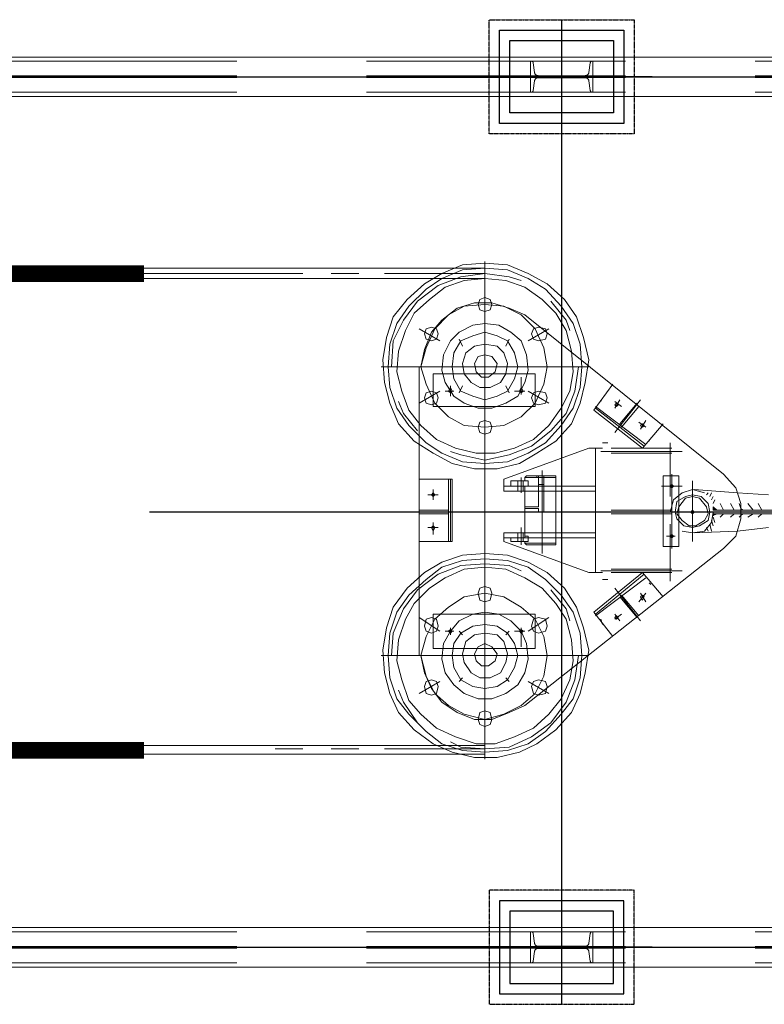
# Model space of a CAD drawing. Header units: inches. Extents: x -204116 to 930598, y -391373 to 256461.
# Tile 9 of 225: x -193679 to -191884, y 36430 to 38805. Entities that reach past the tile are written whole.
import ezdxf
from ezdxf.lldxf.tags import DXFTag

# ---------------------------------------------------------------- set-up
doc = ezdxf.new("R2010")
doc.units = ezdxf.units.IN
doc.header["$LTSCALE"] = 10
doc.header["$MEASUREMENT"] = 0
for name, pattern in [('CENTER', [2, 1.25, -0.25, 0.25, -0.25]), ('HIDDEN', [0.375, 0.25, -0.125]), ('PHANTOM', [2.5, 1.25, -0.25, 0.25, -0.25, 0.25, -0.25]), ('PHANTOM2', [1.25, 0.625, -0.125, 0.125, -0.125, 0.125, -0.125])]:
    doc.linetypes.add(name, pattern=pattern)
doc.layers.add('cen', color=2, linetype='CENTER2', lineweight=25)
doc.layers.add('P', color=5, linetype='PHANTOM2', lineweight=9)
doc.layers.add('FDN', color=8, linetype='PHANTOM')
doc.layers.add('H', color=3, linetype='HIDDEN')
tags = doc.linetypes.add('CENTER2', pattern=[1.125, 0.75, -0.125, 0.125, -0.125]).pattern_tags.tags
tags[10:11] = [DXFTag(74, 4), DXFTag(75, 0), DXFTag(340, '0'), DXFTag(46, 1.0), DXFTag(50, 0.0), DXFTag(44, 0.0), DXFTag(45, 0.0)]
tags[8:9] = [DXFTag(74, 4), DXFTag(75, 0), DXFTag(340, '0'), DXFTag(46, 1.0), DXFTag(50, 0.0), DXFTag(44, 0.0), DXFTag(45, 0.0)]
tags[6:7] = [DXFTag(74, 4), DXFTag(75, 0), DXFTag(340, '0'), DXFTag(46, 1.0), DXFTag(50, 0.0), DXFTag(44, 0.0), DXFTag(45, 0.0)]
tags[4:5] = [DXFTag(74, 4), DXFTag(75, 0), DXFTag(340, '0'), DXFTag(46, 1.0), DXFTag(50, 0.0), DXFTag(44, 0.0), DXFTag(45, 0.0)]

# ---------------------------------------------------------------- blocks, each defined once
blk = doc.blocks.new('TakeUp Plan')
at = {"layer": 'H', "linetype": 'Continuous'}
for points in [[(-1125.9, 4.2), (-1134.2, 4.2), (-1134.2, 12.5)], [(-1125.9, -4.2), (-1134.2, -4.2), (-1134.2, -8.3)]]:
    blk.add_hatch(color=0, dxfattribs=at).paths.add_polyline_path(points)
at = {"color": 1}
for p, q in [((-1281.3, 1050, -2), (-1717.9, 1050, -2)), ((-1281.3, -1050, -2), (-1717.9, -1050, -2))]:
    blk.add_line(p, q, dxfattribs=at)
at = {"color": 2, "elevation": -2}
for points in [[(-1349.6, 937.5), (-1649.6, 937.5), (-1649.6, 1162.5), (-1349.6, 1162.5)], [(-1349.6, -937.5), (-1649.6, -937.5), (-1649.6, -1162.5), (-1349.6, -1162.5)]]:
    blk.add_lwpolyline(points, close=True, dxfattribs=at)
at = {"elevation": -2}
for points in [[(-1374.6, 962.5), (-1624.6, 962.5), (-1624.6, 1137.5), (-1374.6, 1137.5)], [(-1374.6, -962.5), (-1624.6, -962.5), (-1624.6, -1137.5), (-1374.6, -1137.5)]]:
    blk.add_lwpolyline(points, close=True, dxfattribs=at)
at = {"layer": 'cen', "linetype": 'CENTER', "ltscale": 500}
for p, q in [((-1499.6, -1187.5, -2), (-1499.6, 1187.5, -2)), ((-5720.6, 1050, -2), (1175.4, 1050, -2)), ((-5720.6, -1050, -2), (1175.4, -1050, -2))]:
    blk.add_line(p, q, dxfattribs=at)
at = {"layer": 'FDN', "ltscale": 0.03, "elevation": -2}
for points in [[(-1324.6, 912.5), (-1674.6, 912.5), (-1674.6, 1187.5), (-1324.6, 1187.5)], [(-1324.6, -912.5), (-1674.6, -912.5), (-1674.6, -1187.5), (-1324.6, -1187.5)]]:
    blk.add_lwpolyline(points, close=True, dxfattribs=at)
at = {"layer": 'P', "color": 0, "linetype": 'Continuous', "elevation": -2}
for points in [[(-5720.6, 1097.5), (1171.4, 1097.5)], [(-5720.6, 1002.5), (1171.4, 1002.5)], [(-1684.7, 600.5), (-1630.5, 596.3), (-1580.4, 575.5), (-1534.6, 550.4), (-1492.9, 512.9), (-1463.7, 471.2), (-1447, 421.2), (-1434.5, 367), (-1442.8, 312.7), (-1455.3, 262.7), (-1476.2, 212.7), (-1513.7, 171), (-1559.6, 141.8), (-1601.3, 116.8), (-1655.5, 104.2), (-1709.7, 104.2), (-1763.9, 116.8), (-1809.8, 141.8), (-1855.6, 171), (-1893.2, 212.7), (-1914, 262.7), (-1926.5, 312.7), (-1930.7, 367), (-1922.4, 421.2), (-1905.7, 471.2), (-1872.3, 512.9), (-1830.6, 550.4), (-1788.9, 575.5), (-1738.9, 596.3), (-1684.7, 600.5)], [(-1684.7, 100.1), (-1684.7, 604.6)], [(-1684.7, 588), (-2506.6, 588)], [(-2123.5, 575.5), (-2506.6, 575.5)], [(-1989.1, 575.5), (-2055.8, 575.5)], [(-1684.7, 575.5), (-1926.5, 575.5)], [(-1684.7, 588), (-1630.5, 583.8), (-1580.4, 562.9), (-1538.7, 537.9), (-1501.2, 496.2), (-1472, 454.5), (-1455.3, 404.5), (-1451.2, 350.3), (-1455.3, 300.2), (-1472, 250.2), (-1501.2, 208.5), (-1538.7, 166.8), (-1580.4, 141.8), (-1630.5, 120.9), (-1684.7, 116.8), (-1738.9, 120.9), (-1788.9, 141.8), (-1826.4, 166.8), (-1868.1, 208.5), (-1897.3, 250.2), (-1914, 300.2), (-1918.2, 350.3), (-1914, 404.5), (-1897.3, 454.5), (-1868.1, 496.2), (-1826.4, 537.9), (-1788.9, 562.9), (-1738.9, 583.8), (-1684.7, 588)], [(-1909.8, 350.3), (-1905.7, 412.8), (-1880.7, 462.9), (-1847.3, 508.7), (-1797.3, 546.3), (-1743.1, 567.1), (-1684.7, 575.5), (-1626.3, 567.1), (-1597.1, 558.8)], [(-1684.7, 562.9), (-2506.6, 562.9)], [(-1684.7, 562.9), (-1634.6, 558.8), (-1588.8, 542.1), (-1547.1, 512.9), (-1513.7, 479.5), (-1488.7, 437.8), (-1476.2, 387.8), (-1472, 337.8), (-1480.3, 291.9), (-1501.2, 250.2), (-1530.4, 208.5), (-1567.9, 175.1), (-1613.8, 154.3), (-1659.7, 141.8), (-1705.5, 141.8), (-1755.6, 154.3), (-1801.4, 175.1), (-1839, 208.5), (-1868.1, 246), (-1884.8, 291.9), (-1897.3, 337.8), (-1893.2, 387.8), (-1876.5, 437.8), (-1855.6, 479.5), (-1818.1, 512.9), (-1780.6, 542.1), (-1734.7, 558.8), (-1684.7, 562.9)], [(-1684.7, 533.8), (-1684.7, 475.4)], [(-1839, 350.3), (-1830.6, 392), (-1813.9, 433.7), (-1788.9, 462.9), (-1751.4, 492.1), (-1709.7, 504.6), (-1668, 504.6), (-1626.3, 492.1), (-1588.8, 475.4)], [(-1839, 350.3), (-1826.4, 396.1), (-1805.6, 442), (-1772.2, 475.4), (-1734.7, 496.2), (-1684.7, 500.4), (-1638.8, 496.2), (-1597.1, 475.4), (-1563.7, 442), (-1542.9, 396.1), (-1534.6, 350.3), (-1542.9, 308.6), (-1563.7, 262.7), (-1597.1, 229.3), (-1638.8, 208.5), (-1684.7, 204.3), (-1734.7, 208.5), (-1772.2, 229.3), (-1805.6, 262.7), (-1826.4, 308.6), (-1839, 350.3)], [(-1684.7, 517.1), (-1672.2, 512.9), (-1668, 500.4), (-1672.2, 487.9), (-1684.7, 483.7), (-1697.2, 487.9), (-1701.4, 500.4), (-1697.2, 512.9), (-1684.7, 517.1)], [(-1526.2, 508.7), (-1488.7, 462.9), (-1480.3, 437.8)], [(-1109.2, 91.7), (-1588.8, 475.4)], [(-1684.7, 454.5), (-1651.3, 450.4), (-1622.1, 433.7), (-1597.1, 412.8), (-1584.6, 379.5), (-1580.4, 341.9), (-1588.8, 312.7), (-1605.4, 279.4), (-1634.6, 262.7), (-1668, 250.2), (-1701.4, 250.2), (-1734.7, 262.7), (-1759.7, 279.4), (-1780.6, 312.7), (-1788.9, 341.9), (-1784.7, 379.5), (-1768.1, 412.8), (-1747.2, 433.7), (-1713.9, 450.4), (-1684.7, 454.5)], [(-1684.7, 429.5), (-1684.7, 462.9)], [(-1684.7, 429.5), (-1684.7, 462.9)], [(-1843.1, 442), (-1793.1, 412.8)], [(-1813.9, 446.2), (-1801.4, 442), (-1797.3, 429.5), (-1801.4, 417), (-1813.9, 412.8), (-1826.4, 417), (-1830.6, 429.5), (-1826.4, 442), (-1813.9, 446.2)], [(-1763.9, 350.3), (-1759.7, 383.6), (-1743.1, 412.8), (-1713.9, 425.3), (-1684.7, 433.7), (-1655.5, 425.3), (-1630.5, 412.8), (-1613.8, 383.6), (-1605.4, 350.3), (-1613.8, 321.1), (-1630.5, 291.9), (-1655.5, 279.4), (-1684.7, 271), (-1713.9, 279.4), (-1743.1, 291.9), (-1759.7, 321.1), (-1763.9, 350.3)], [(-1530.4, 442), (-1580.4, 412.8)], [(-1555.4, 446.2), (-1538.7, 442), (-1534.6, 429.5), (-1538.7, 417), (-1555.4, 412.8), (-1567.9, 417), (-1572.1, 429.5), (-1567.9, 442), (-1555.4, 446.2)], [(-1738.9, 400.3), (-1747.2, 417)], [(-1684.7, 404.5), (-1655.5, 400.3), (-1638.8, 383.6), (-1630.5, 358.6), (-1634.6, 333.6), (-1647.1, 312.7), (-1672.2, 300.2), (-1697.2, 300.2), (-1718, 312.7), (-1734.7, 333.6), (-1738.9, 358.6), (-1730.5, 383.6), (-1709.7, 400.3), (-1684.7, 404.5)], [(-1634.6, 400.3), (-1626.3, 417)], [(-1684.7, 379.5), (-1668, 375.3), (-1655.5, 358.6), (-1659.7, 337.8), (-1676.3, 325.3), (-1693, 325.3), (-1705.5, 337.8), (-1709.7, 358.6), (-1701.4, 375.3), (-1684.7, 379.5)], [(-1434.5, 350.3), (-1684.7, 350.3), (-1934.9, 350.3)], [(-1843.1, 350.3), (-1843.1, -346.1)], [(-1809.8, 333.6), (-1809.8, 254.4)], [(-1809.8, 333.6), (-1563.7, 333.6), (-1563.7, 254.4), (-1809.8, 254.4)], [(-1459.5, 350.3), (-1467.8, 291.9), (-1488.7, 237.7), (-1526.2, 196), (-1572.1, 158.5), (-1626.3, 137.6), (-1684.7, 125.1), (-1743.1, 137.6), (-1768.1, 145.9)], [(-1597.1, 283.6), (-1597.1, 325.3)], [(-1843.1, 262.7), (-1793.1, 291.9)], [(-1813.9, 291.9), (-1801.4, 287.7), (-1797.3, 275.2), (-1801.4, 262.7), (-1813.9, 258.5), (-1826.4, 262.7), (-1830.6, 275.2), (-1826.4, 287.7), (-1813.9, 291.9)], [(-1759.7, 291.9), (-1780.6, 291.9)], [(-1768.1, 300.2), (-1763.9, 291.9), (-1768.1, 287.7), (-1772.2, 291.9), (-1768.1, 300.2)], [(-1768.1, 279.4), (-1768.1, 304.4)], [(-1738.9, 304.4), (-1747.2, 287.7)], [(-1634.6, 304.4), (-1626.3, 287.7)], [(-1588.8, 291.9), (-1613.8, 291.9)], [(-1597.1, 300.2), (-1592.9, 291.9), (-1597.1, 287.7), (-1601.3, 291.9), (-1597.1, 300.2)], [(-1530.4, 262.7), (-1580.4, 291.9)], [(-1555.4, 291.9), (-1538.7, 287.7), (-1534.6, 275.2), (-1538.7, 262.7), (-1555.4, 258.5), (-1567.9, 262.7), (-1572.1, 275.2), (-1567.9, 287.7), (-1555.4, 291.9)], [(-1422, 246), (-1376.1, 308.6)], [(-1847.3, 196), (-1880.7, 237.7), (-1893.2, 266.9)], [(-1401.1, 275.2), (-1405.3, 266.9)], [(-1371.9, 191.8), (-1309.4, 271)], [(-1371.9, 250.2), (-1359.4, 271)], [(-1371.9, 266.9), (-1355.2, 254.4)], [(-1367.8, 262.7), (-1363.6, 258.5), (-1367.8, 254.4), (-1371.9, 258.5), (-1367.8, 262.7)], [(-1359.4, 212.7), (-1317.7, 262.7)], [(-1305.2, 154.3), (-1422, 246)], [(-1296.9, 162.6), (-1417.8, 254.4)], [(-1301, 158.5), (-1417.8, 250.2)], [(-1355.2, 204.3), (-1313.5, 254.4)], [(-1684.7, 221), (-1672.2, 216.8), (-1668, 204.3), (-1672.2, 191.8), (-1684.7, 187.6), (-1697.2, 191.8), (-1701.4, 204.3), (-1697.2, 216.8), (-1684.7, 221)], [(-1684.7, 171), (-1684.7, 229.3)], [(-1296.9, 204.3), (-1313.5, 216.8)], [(-1309.4, 200.2), (-1296.9, 221)], [(-1305.2, 212.7), (-1301, 208.5), (-1305.2, 204.3), (-1309.4, 208.5), (-1305.2, 212.7)], [(-1305.2, 154.3), (-1255.2, 212.7)], [(-1684.7, 179.3), (-1684.7, -175.1)], [(-1388.6, 166.8), (-1401.1, 166.8)], [(-1284.4, 179.3), (-1288.5, 171)], [(-1238.5, 166.8), (-1238.5, 37.5)], [(-1638.8, 79.2), (-1434.5, 154.3)], [(-1417.8, 154.3), (-1434.5, 154.3)], [(-1417.8, 154.3), (-1401.1, 154.3)], [(-1417.8, 154.3), (-1417.8, -145.9)], [(-1209.3, 145.9), (-1405.3, 145.9)], [(-1234.3, 154.3), (-1380.3, 154.3)], [(-1234.3, 141.8), (-1380.3, 141.8)], [(-1547.1, 100.1), (-1547.1, -100.1)], [(-1763.9, 79.2), (-1843.1, 79.2)], [(-1801.4, -70.9), (-1843.1, -70.9), (-1843.1, 79.2)], [(-1801.4, 79.2), (-1793.1, 79.2)], [(-1772.2, 79.2), (-1772.2, -70.9)], [(-1768.1, 79.2), (-1768.1, -70.9)], [(-1763.9, 79.2), (-1763.9, -70.9)], [(-1638.8, 79.2), (-1638.8, 50)], [(-1622.1, 62.5), (-1622.1, 75.1), (-1580.4, 75.1), (-1580.4, 62.5), (-1622.1, 62.5)], [(-1605.4, 62.5), (-1605.4, 75.1)], [(-1597.1, 83.4), (-1597.1, 54.2)], [(-1597.1, 79.2), (-1597.1, 45.9)], [(-1597.1, 79.2), (-1597.1, 45.9)], [(-1592.9, 62.5), (-1592.9, 75.1)], [(-1513.7, 87.6), (-1584.6, 87.6), (-1588.8, 83.4), (-1513.7, 83.4)], [(-1588.8, 83.4), (-1588.8, 75.1), (-1580.4, 75.1)], [(-1580.4, 75.1), (-1580.4, 62.5), (-1588.8, 62.5), (-1588.8, -58.4)], [(-1559.6, 87.6), (-1542.9, 87.6)], [(-1559.6, 87.6), (-1559.6, 83.4)], [(-1542.9, 83.4), (-1559.6, 83.4)], [(-1555.4, 87.6), (-1555.4, 12.5)], [(-1555.4, 83.4), (-1555.4, 66.7)], [(-1547.1, -83.4), (-1547.1, 91.7)], [(-1542.9, 87.6), (-1542.9, 0)], [(-1542.9, 87.6), (-1542.9, 83.4), (-1542.9, 87.6)], [(-1542.9, 83.4), (-1542.9, 66.7)], [(-1513.7, 87.6), (-1513.7, 83.4)], [(-1513.7, -75.1), (-1513.7, 83.4)], [(-1255.2, -83.4), (-1255.2, 87.6)], [(-1217.6, 87.6), (-1255.2, 87.6)], [(-1234.3, -87.6), (-1234.3, 91.7)], [(-1234.3, 37.5), (-1234.3, 75.1)], [(-1217.6, -83.4), (-1217.6, 87.6)], [(-1184.3, -70.9), (-1184.3, 75.1)], [(-1184.3, -70.9), (-1184.3, 75.1)], [(-1109.2, 91.7), (-1080, 58.4), (-1067.5, 20.8), (-1067.5, -16.7), (-1080, -58.4), (-1109.2, -87.6)], [(-1809.8, 54.2), (-1809.8, 29.2)], [(-1417.8, 62.5), (-1638.8, 62.5)], [(-1417.8, 50), (-1638.8, 50)], [(-1605.4, 62.5), (-1605.4, 50)], [(-1605.4, 62.5), (-1605.4, 50)], [(-1592.9, 62.5), (-1592.9, 50)], [(-1592.9, 62.5), (-1592.9, 50)], [(-1588.8, 62.5), (-1588.8, 50)], [(-1542.9, 66.7), (-1555.4, 66.7)], [(-1513.7, 62.5), (-1513.7, 50)], [(-1209.3, 62.5), (-1259.3, 62.5)], [(-1226, 62.5), (-1242.7, 62.5)], [(-1234.3, 66.7), (-1230.1, 62.5), (-1234.3, 58.4), (-1238.5, 62.5), (-1234.3, 66.7)], [(-1234.3, 66.7), (-1230.1, 62.5), (-1234.3, 58.4), (-1238.5, 62.5), (-1234.3, 66.7)], [(-1238.5, 0), (-1230.1, 29.2), (-1209.3, 45.9), (-1184.3, 54.2), (-1155.1, 45.9)], [(-1075.9, 45.9), (-1180.1, 54.2)], [(-1797.3, 41.7), (-1822.3, 41.7)], [(-1809.8, 45.9), (-1805.6, 41.7), (-1809.8, 37.5), (-1813.9, 41.7), (-1809.8, 45.9)], [(-1184.3, 41.7), (-1163.4, 37.5), (-1146.7, 20.8), (-1142.6, 0), (-1146.7, -20.8), (-1167.6, -33.4), (-1184.3, -37.5), (-1205.1, -33.4), (-1221.8, -16.7), (-1226, 0), (-1221.8, 25), (-1201, 37.5), (-1184.3, 41.7)], [(-1184.3, 37.5), (-1167.6, 33.4), (-1150.9, 12.5), (-1146.7, -4.2), (-1155.1, -20.8), (-1175.9, -33.4), (-1192.6, -33.4), (-1209.3, -20.8), (-1221.8, -4.2), (-1217.6, 12.5), (-1201, 33.4), (-1184.3, 37.5)], [(-1217.6, 25), (-1217.6, -20.8)], [(-1150.9, 41.7), (-1146.7, 45.9)], [(-1142.6, 37.5), (-1138.4, 45.9)], [(-1138.4, 29.2), (-1134.2, 37.5)], [(-1134.2, 20.8), (-1130.1, 29.2)], [(-1000.8, 41.7), (-1075.9, 45.9)], [(-1772.2, 4.2), (-1843.1, 4.2)], [(-1555.4, 12.5), (-1588.8, 12.5)], [(-1555.4, 8.3), (-1588.8, 8.3)], [(-1555.4, 0), (-1542.9, 0), (-1547.1, 0), (-1555.4, 0), (-1555.4, 8.3)], [(-1234.3, 4.2), (-1380.3, 4.2)], [(-1184.3, 4.2), (-1180.1, 0), (-1184.3, -4.2), (-1188.4, 0), (-1184.3, 4.2)], [(-1125.9, 4.2), (-1134.2, 4.2), (-1134.2, 12.5), (-1125.9, 4.2)], [(-1130.1, 4.2), (-1134.2, 8.3)], [(-1067.5, 4.2), (-1134.2, 4.2)], [(-1109.2, 4.2), (-1117.6, 20.8)], [(-1084.2, 4.2), (-1092.5, 20.8)], [(-1063.3, 4.2), (-1067.5, 8.3), (-1071.7, 20.8)], [(-1067.5, 4.2), (-900.7, 4.2), (-900.7, -4.2), (-900.7, 4.2)], [(-1038.3, 4.2), (-1050.8, 20.8)], [(-1017.5, 4.2), (-1025.8, 20.8)], [(-1246.8, 0), (-1901.5, 0)], [(-1747.2, 0), (-1876.5, 0)], [(-1772.2, -4.2), (-1843.1, -4.2)], [(-1338.6, 0), (-1647.1, 0)], [(-946.6, 0), (-1613.8, 0)], [(-1234.3, -4.2), (-1380.3, -4.2)], [(-1255.2, 0), (-838.2, 0)], [(-1138.4, 0), (-1238.5, 0)], [(-1134.2, 0), (-1138.4, -25), (-1155.1, -45.9), (-1184.3, -50), (-1209.3, -45.9)], [(-1138.4, -20.8), (-1134.2, -33.4)], [(-1130.1, -4.2), (-1134.2, -8.3)], [(-1067.5, -4.2), (-1134.2, -4.2)], [(-1125.9, -4.2), (-1134.2, -4.2), (-1134.2, -8.3), (-1125.9, -4.2)], [(-1134.2, -12.5), (-1130.1, -25)], [(-1109.2, -4.2), (-1117.6, -12.5)], [(-1084.2, -4.2), (-1092.5, -12.5)], [(-1063.3, -4.2), (-1067.5, -8.3), (-1071.7, -12.5)], [(-1067.5, -4.2), (-900.7, -4.2)], [(-1038.3, -4.2), (-1050.8, -12.5)], [(-1017.5, -4.2), (-1025.8, -12.5)], [(-1797.3, -37.5), (-1822.3, -37.5)], [(-1809.8, -33.4), (-1805.6, -37.5), (-1809.8, -45.9), (-1813.9, -37.5), (-1809.8, -33.4)], [(-1809.8, -54.2), (-1809.8, -25)], [(-1597.1, -70.9), (-1597.1, -37.5)], [(-1597.1, -70.9), (-1597.1, -37.5)], [(-1238.5, -29.2), (-1238.5, -166.8)], [(-1234.3, -70.9), (-1234.3, -29.2)], [(-1075.9, -45.9), (-1180.1, -50)], [(-1150.9, -37.5), (-1146.7, -45.9)], [(-1142.6, -29.2), (-1138.4, -45.9)], [(-1000.8, -37.5), (-1075.9, -45.9)], [(-1801.4, -70.9), (-1763.9, -70.9)], [(-1417.8, -50), (-1638.8, -50), (-1638.8, -70.9)], [(-1417.8, -62.5), (-1638.8, -62.5)], [(-1638.8, -70.9), (-1434.5, -145.9)], [(-1622.1, -62.5), (-1622.1, -70.9), (-1580.4, -70.9), (-1580.4, -62.5), (-1622.1, -62.5)], [(-1605.4, -62.5), (-1605.4, -50)], [(-1605.4, -62.5), (-1605.4, -70.9)], [(-1597.1, -79.2), (-1597.1, -54.2)], [(-1592.9, -62.5), (-1592.9, -50)], [(-1592.9, -62.5), (-1592.9, -70.9)], [(-1588.8, -62.5), (-1588.8, -50)], [(-1588.8, -58.4), (-1588.8, -50)], [(-1580.4, -58.4), (-1588.8, -58.4)], [(-1513.7, -75.1), (-1588.8, -75.1), (-1588.8, -70.9), (-1580.4, -70.9)], [(-1580.4, -58.4), (-1580.4, -70.9)], [(-1513.7, -62.5), (-1513.7, -50)], [(-1226, -58.4), (-1246.8, -58.4)], [(-1226, -58.4), (-1242.7, -58.4)], [(-1234.3, -54.2), (-1230.1, -58.4), (-1234.3, -62.5), (-1238.5, -58.4), (-1234.3, -54.2)], [(-1234.3, -54.2), (-1230.1, -58.4), (-1234.3, -62.5), (-1238.5, -58.4), (-1234.3, -54.2)], [(-1584.6, -79.2), (-1588.8, -75.1)], [(-1109.2, -87.6), (-1588.8, -467)], [(-1584.6, -79.2), (-1513.7, -79.2)], [(-1513.7, -79.2), (-1513.7, -75.1)], [(-1217.6, -83.4), (-1255.2, -83.4)], [(-1684.7, -100.1), (-1630.5, -104.2), (-1580.4, -120.9), (-1534.6, -145.9), (-1492.9, -183.5), (-1463.7, -229.3), (-1447, -279.4), (-1434.5, -333.6), (-1442.8, -387.8), (-1455.3, -437.8), (-1476.2, -483.7), (-1513.7, -525.4), (-1559.6, -558.8), (-1601.3, -579.6), (-1655.5, -592.1), (-1709.7, -592.1), (-1763.9, -579.6), (-1809.8, -558.8), (-1855.6, -525.4), (-1893.2, -483.7), (-1914, -437.8), (-1926.5, -387.8), (-1930.7, -333.6), (-1922.4, -279.4), (-1905.7, -229.3), (-1872.3, -183.5), (-1830.6, -145.9), (-1788.9, -120.9), (-1738.9, -104.2), (-1684.7, -100.1)], [(-1684.7, -112.6), (-1630.5, -116.8), (-1580.4, -133.4), (-1538.7, -162.6), (-1501.2, -200.2), (-1472, -241.9), (-1455.3, -291.9), (-1451.2, -346.1), (-1455.3, -400.3), (-1472, -450.4), (-1501.2, -487.9), (-1538.7, -529.6), (-1580.4, -558.8), (-1630.5, -575.5), (-1684.7, -579.6), (-1738.9, -575.5), (-1788.9, -558.8), (-1826.4, -529.6), (-1868.1, -487.9), (-1897.3, -450.4), (-1914, -400.3), (-1918.2, -346.1), (-1914, -291.9), (-1897.3, -241.9), (-1868.1, -200.2), (-1826.4, -162.6), (-1788.9, -133.4), (-1738.9, -116.8), (-1684.7, -112.6)], [(-1684.7, -100.1), (-1684.7, -596.3)], [(-1909.8, -346.1), (-1905.7, -291.9), (-1880.7, -233.5), (-1847.3, -187.6), (-1797.3, -150.1), (-1743.1, -129.3), (-1684.7, -125.1), (-1626.3, -129.3), (-1597.1, -141.8)], [(-1684.7, -133.4), (-1634.6, -137.6), (-1588.8, -158.5), (-1547.1, -183.5), (-1513.7, -221), (-1488.7, -258.5), (-1476.2, -308.6), (-1472, -358.6), (-1480.3, -404.5), (-1501.2, -450.4), (-1530.4, -487.9), (-1567.9, -521.2), (-1613.8, -542.1), (-1659.7, -558.8), (-1705.5, -558.8), (-1755.6, -542.1), (-1801.4, -521.2), (-1839, -487.9), (-1868.1, -454.5), (-1884.8, -404.5), (-1897.3, -358.6), (-1893.2, -308.6), (-1876.5, -258.5), (-1855.6, -221), (-1818.1, -183.5), (-1780.6, -158.5), (-1734.7, -137.6), (-1684.7, -133.4)], [(-1209.3, -141.8), (-1405.3, -141.8)], [(-1234.3, -137.6), (-1380.3, -137.6)], [(-1417.8, -145.9), (-1434.5, -145.9)], [(-1305.2, -145.9), (-1422, -241.9)], [(-1401.1, -145.9), (-1417.8, -145.9)], [(-1417.8, -145.9), (-1401.1, -145.9)], [(-1301, -150.1), (-1417.8, -246)], [(-1296.9, -158.5), (-1417.8, -250.2)], [(-1388.6, -162.6), (-1401.1, -162.6)], [(-1234.3, -145.9), (-1380.3, -145.9)], [(-1305.2, -145.9), (-1255.2, -204.3)], [(-1684.7, -179.3), (-1672.2, -183.5), (-1668, -196), (-1672.2, -212.7), (-1684.7, -216.8), (-1697.2, -212.7), (-1701.4, -196), (-1697.2, -183.5), (-1684.7, -179.3)], [(-1684.7, -166.8), (-1684.7, -229.3)], [(-1526.2, -187.6), (-1488.7, -233.5), (-1480.3, -262.7)], [(-1371.9, -183.5), (-1309.4, -262.7)], [(-1284.4, -175.1), (-1288.5, -171)], [(-1839, -346.1), (-1826.4, -300.2), (-1805.6, -258.5), (-1772.2, -229.3), (-1734.7, -204.3), (-1684.7, -196), (-1638.8, -204.3), (-1597.1, -229.3), (-1563.7, -258.5), (-1542.9, -300.2), (-1534.6, -346.1), (-1542.9, -396.1), (-1563.7, -437.8), (-1597.1, -467), (-1638.8, -487.9), (-1684.7, -500.4), (-1734.7, -487.9), (-1772.2, -467), (-1805.6, -437.8), (-1826.4, -396.1), (-1839, -346.1)], [(-1359.4, -204.3), (-1317.7, -254.4)], [(-1355.2, -200.2), (-1313.5, -250.2)], [(-1296.9, -196), (-1313.5, -216.8)], [(-1309.4, -196), (-1296.9, -216.8)], [(-1305.2, -200.2), (-1301, -204.3), (-1305.2, -212.7), (-1309.4, -204.3), (-1305.2, -200.2)], [(-1843.1, -254.4), (-1793.1, -287.7)], [(-1813.9, -254.4), (-1801.4, -258.5), (-1797.3, -275.2), (-1801.4, -287.7), (-1813.9, -291.9), (-1826.4, -287.7), (-1830.6, -275.2), (-1826.4, -258.5), (-1813.9, -254.4)], [(-1809.8, -329.4), (-1809.8, -246)], [(-1809.8, -329.4), (-1563.7, -329.4), (-1563.7, -246), (-1809.8, -246)], [(-1684.7, -241.9), (-1651.3, -246), (-1622.1, -262.7), (-1597.1, -287.7), (-1584.6, -316.9), (-1580.4, -354.4), (-1588.8, -387.8), (-1605.4, -417), (-1634.6, -437.8), (-1668, -450.4), (-1701.4, -450.4), (-1734.7, -437.8), (-1759.7, -417), (-1780.6, -387.8), (-1788.9, -354.4), (-1784.7, -316.9), (-1768.1, -287.7), (-1747.2, -262.7), (-1713.9, -246), (-1684.7, -241.9)], [(-1530.4, -254.4), (-1580.4, -287.7)], [(-1555.4, -254.4), (-1538.7, -258.5), (-1534.6, -275.2), (-1538.7, -287.7), (-1555.4, -291.9), (-1567.9, -287.7), (-1572.1, -275.2), (-1567.9, -258.5), (-1555.4, -254.4)], [(-1422, -241.9), (-1376.1, -300.2)], [(-1401.1, -271), (-1405.3, -258.5)], [(-1371.9, -246), (-1359.4, -262.7)], [(-1371.9, -258.5), (-1355.2, -246)], [(-1367.8, -250.2), (-1363.6, -254.4), (-1367.8, -258.5), (-1371.9, -254.4), (-1367.8, -250.2)], [(-1768.1, -283.6), (-1763.9, -287.7), (-1768.1, -291.9), (-1772.2, -287.7), (-1768.1, -283.6)], [(-1768.1, -279.4), (-1768.1, -296.1)], [(-1763.9, -346.1), (-1759.7, -316.9), (-1743.1, -291.9), (-1713.9, -275.2), (-1684.7, -271), (-1655.5, -275.2), (-1630.5, -291.9), (-1613.8, -316.9), (-1605.4, -346.1), (-1613.8, -375.3), (-1630.5, -404.5), (-1655.5, -421.2), (-1684.7, -425.3), (-1713.9, -421.2), (-1743.1, -404.5), (-1759.7, -375.3), (-1763.9, -346.1)], [(-1597.1, -283.6), (-1592.9, -287.7), (-1597.1, -291.9), (-1601.3, -287.7), (-1597.1, -283.6)], [(-1597.1, -279.4), (-1597.1, -325.3)], [(-1759.7, -287.7), (-1780.6, -287.7)], [(-1738.9, -296.1), (-1747.2, -287.7)], [(-1684.7, -291.9), (-1655.5, -296.1), (-1638.8, -312.7), (-1630.5, -341.9), (-1634.6, -362.8), (-1647.1, -387.8), (-1672.2, -400.3), (-1697.2, -400.3), (-1718, -387.8), (-1734.7, -362.8), (-1738.9, -341.9), (-1730.5, -312.7), (-1709.7, -296.1), (-1684.7, -291.9)], [(-1634.6, -296.1), (-1626.3, -287.7)], [(-1588.8, -287.7), (-1613.8, -287.7)], [(-1684.7, -316.9), (-1668, -325.3), (-1655.5, -341.9), (-1659.7, -358.6), (-1676.3, -371.1), (-1693, -371.1), (-1705.5, -358.6), (-1709.7, -341.9), (-1701.4, -325.3), (-1684.7, -316.9)], [(-1434.5, -346.1), (-1684.7, -346.1), (-1934.9, -346.1)], [(-1588.8, -467), (-1626.3, -483.7), (-1668, -500.4), (-1709.7, -500.4), (-1751.4, -483.7), (-1788.9, -458.7), (-1813.9, -425.3), (-1830.6, -387.8), (-1839, -346.1)], [(-1459.5, -346.1), (-1467.8, -404.5), (-1488.7, -458.7), (-1526.2, -508.7), (-1572.1, -542.1), (-1626.3, -567.1), (-1684.7, -571.3), (-1743.1, -567.1), (-1768.1, -554.6)], [(-1738.9, -400.3), (-1747.2, -408.7)], [(-1634.6, -400.3), (-1626.3, -408.7)], [(-1843.1, -437.8), (-1793.1, -408.7)], [(-1813.9, -404.5), (-1801.4, -408.7), (-1797.3, -421.2), (-1801.4, -437.8), (-1813.9, -442), (-1826.4, -437.8), (-1830.6, -421.2), (-1826.4, -408.7), (-1813.9, -404.5)], [(-1684.7, -425.3), (-1684.7, -458.7)], [(-1684.7, -425.3), (-1684.7, -458.7)], [(-1530.4, -437.8), (-1580.4, -408.7)], [(-1555.4, -404.5), (-1538.7, -408.7), (-1534.6, -421.2), (-1538.7, -437.8), (-1555.4, -442), (-1567.9, -437.8), (-1572.1, -421.2), (-1567.9, -408.7), (-1555.4, -404.5)], [(-1847.3, -508.7), (-1880.7, -458.7), (-1893.2, -429.5)], [(-1684.7, -529.6), (-1684.7, -467)], [(-1684.7, -479.5), (-1672.2, -483.7), (-1668, -500.4), (-1672.2, -512.9), (-1684.7, -517.1), (-1697.2, -512.9), (-1701.4, -500.4), (-1697.2, -483.7), (-1684.7, -479.5)], [(-1684.7, -562.9), (-2506.6, -562.9)], [(-1684.7, -583.8), (-2506.6, -583.8)], [(-2190.3, -571.3), (-2123.5, -571.3)], [(-2055.8, -571.3), (-1989.1, -571.3)], [(-1926.5, -571.3), (-1684.7, -571.3)], [(-5720.6, -1002.5), (1171.4, -1002.5)], [(-5720.6, -1097.5), (1171.4, -1097.5)]]:
    blk.add_lwpolyline(points, dxfattribs=at)
at = {"layer": 'P', "color": 2, "linetype": 'HIDDEN', "ltscale": 250, "elevation": -2}
for points in [[(-5720.6, 1087.5), (829.4, 1087.5)], [(-5720.6, 1052.1), (825.4, 1052.1)], [(-5720.6, 1047.9), (825.4, 1047.9)], [(-5720.6, 1012.5), (829.4, 1012.5)], [(-5720.6, -1012.5), (829.4, -1012.5)], [(-5720.6, -1047.9), (825.4, -1047.9)], [(-5720.6, -1052.1), (825.4, -1052.1)], [(-5720.6, -1087.5), (829.4, -1087.5)]]:
    blk.add_lwpolyline(points, dxfattribs=at)
for points in [[(-1574.6, 1087.5), (-1574.6, 1012.5), (-1573, 1012.5, 0.373885), (-1568.5, 1016.4), (-1565.2, 1039.8, -0.373885), (-1556.3, 1047.5), (-1442.9, 1047.5, -0.373885), (-1434, 1039.8), (-1430.7, 1016.4, 0.373885), (-1426.2, 1012.5), (-1424.6, 1012.5), (-1424.6, 1087.5), (-1426.2, 1087.5, 0.373885), (-1430.7, 1083.6), (-1434, 1060.2, -0.373885), (-1442.9, 1052.5), (-1556.3, 1052.5, -0.373885), (-1565.2, 1060.2), (-1568.5, 1083.6, 0.373885), (-1573, 1087.5)], [(-1574.6, -1087.5), (-1574.6, -1012.5), (-1573, -1012.5, -0.373885), (-1568.5, -1016.4), (-1565.2, -1039.8, 0.373885), (-1556.3, -1047.5), (-1442.9, -1047.5, 0.373885), (-1434, -1039.8), (-1430.7, -1016.4, -0.373885), (-1426.2, -1012.5), (-1424.6, -1012.5), (-1424.6, -1087.5), (-1426.2, -1087.5, -0.373885), (-1430.7, -1083.6), (-1434, -1060.2, 0.373885), (-1442.9, -1052.5), (-1556.3, -1052.5, 0.373885), (-1565.2, -1060.2), (-1568.5, -1083.6, -0.373885), (-1573, -1087.5)]]:
    blk.add_lwpolyline(points, format="xyb", close=True, dxfattribs=at)

msp = doc.modelspace()

# ---------------------------------------------------------------- linework, layer by layer
at = {"color": 250, "linetype": 'CENTER', "ltscale": 500}
msp.add_line((-193366.1, 37617.9, -2.2), (-179304.4, 37617.8, -2.4), dxfattribs=at)
at = {"color": 1, "ltscale": 500}
msp.add_line((-193366.1, 37617.9, -4480167.2), (-179304.4, 37617.9, -4480167.4), dxfattribs=at)
at = {"color": 1, "linetype": 'CENTER', "lineweight": 0, "ltscale": 0.5, "const_width": 40, "elevation": -4480163}
for points in [[(-200968.5, 38192.8), (-193379.1, 38192.8)], [(-200968.5, 37042.8), (-193379.1, 37042.8)]]:
    msp.add_lwpolyline(points, dxfattribs=at)

# ---------------------------------------------------------------- block references
msp.add_blockref('TakeUp Plan', (-190872.5, 37617.8, -4480163))

doc.saveas('drawing.dxf')
